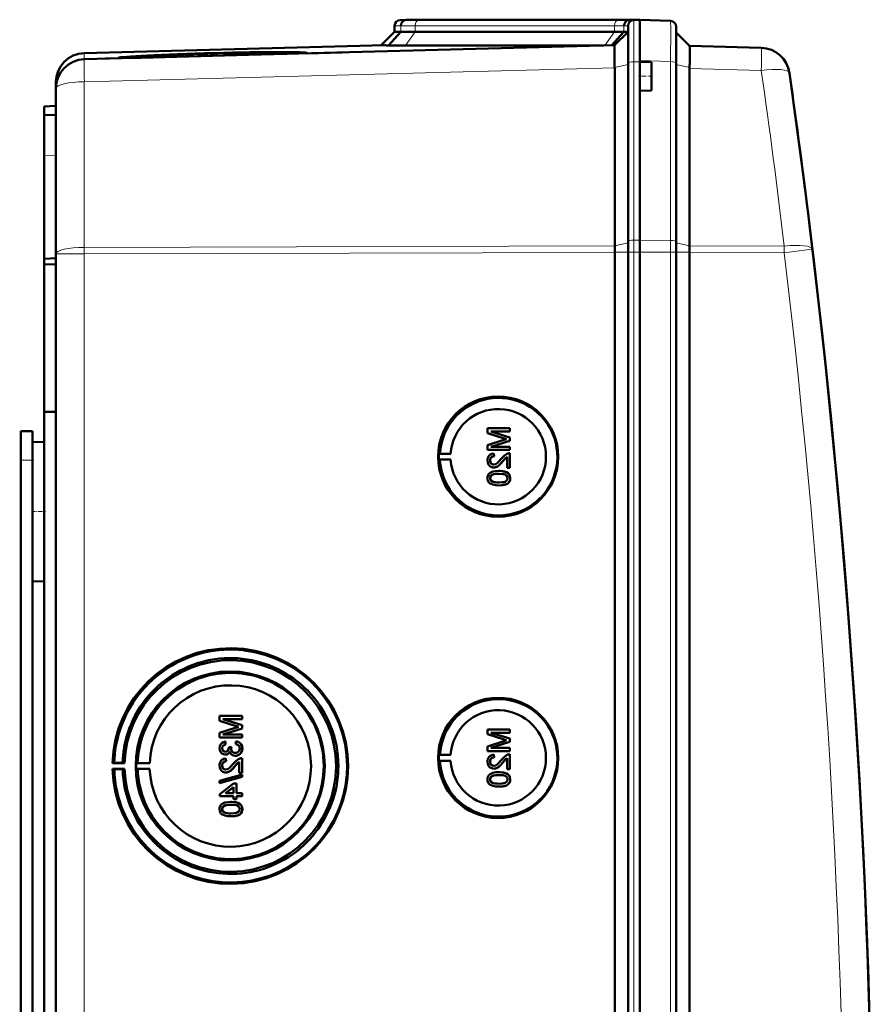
# Model space of a CAD drawing. Extents: x -1595 to 1972, y -1757 to 691.
# Tile 19 of 59: x 476 to 623, y -1226 to -1058. Entities that reach past the tile are written whole.
import ezdxf

# ---------------------------------------------------------------- set-up
doc = ezdxf.new("R2010")
doc.units = 0
doc.linetypes.add('DASHDOT', pattern=[18.5, 12, -3, 0.5, -3])

msp = doc.modelspace()

# ---------------------------------------------------------------- linework, layer by layer
at = {"color": 7, "lineweight": 50}
for p, q in [((542.57, -1057.6), (541.53, -1057.63)), ((543.47, -1057.57), (542.53, -1057.61)), ((542.57, -1057.6), (542.56, -1057.6)), ((543.47, -1057.57), (542.57, -1057.6)), ((543.47, -1057.57), (542.57, -1057.6)), ((545.49, -1057.6), (545.23, -1057.6)), ((579.63, -1057.6), (545.49, -1057.6)), ((579.63, -1057.6), (545.49, -1057.6)), ((579.64, -1057.6), (545.49, -1057.6)), ((581.68, -1057.62), (580.74, -1057.66)), ((581.53, -1057.63), (582.57, -1057.6)), ((582.56, -1057.6), (581.65, -1057.57)), ((582.56, -1057.6), (581.65, -1057.57)), ((582.56, -1057.6), (581.68, -1057.62)), ((582.56, -1064.57), (582.56, -1057.6)), ((582.56, -1057.6), (587.85, -1057.78)), ((540.57, -1058.63), (540.57, -1059.66)), ((580.57, -1065), (580.57, -1058.63)), ((588.81, -1064.98), (588.81, -1058.78)), ((540.57, -1059.66), (538.27, -1061.96)), ((541.65, -1059.63), (539.51, -1061.98)), ((541.65, -1059.63), (540.57, -1059.66)), ((578.22, -1059.66), (544.08, -1059.66)), ((579.85, -1059.68), (577.75, -1061.97)), ((578.26, -1061.96), (580.57, -1059.66)), ((580.57, -1059.66), (579.85, -1059.68)), ((591.1, -1062.07), (588.81, -1059.78)), ((538.88, -1061.94), (487.43, -1063.29)), ((578.27, -1061.96), (487.43, -1064.34)), ((542.42, -1062.01), (576.41, -1062.01)), ((591.1, -1062.07), (603.38, -1062.39)), ((491, -1064.25), (493.38, -1064.18)), ((494.98, -1064.08), (493.26, -1064.12)), ((493.27, -1064.15), (494.98, -1064.1)), ((494.98, -1064.1), (494.97, -1064.14)), ((523.73, -1063.39), (495.1, -1064.14)), ((523.85, -1063.33), (523.87, -1063.39)), ((525.44, -1063.34), (531.62, -1063.18)), ((578.26, -1065.75), (578.25, -1064.88)), ((578.26, -1065.75), (578.27, -1065.83)), ((578.27, -1096.31), (578.27, -1065.83)), ((580.57, -1095.57), (580.57, -1065)), ((582.56, -1064.77), (582.56, -1064.57)), ((582.56, -1064.77), (582.56, -1067.27)), ((584.56, -1064.84), (582.56, -1064.77)), ((582.57, -1064.77), (582.57, -1064.57)), ((584.56, -1064.84), (584.56, -1067.27)), ((588.81, -1095.6), (588.81, -1064.98)), ((591.1, -1065.95), (591.1, -1096.32)), ((582.56, -1067.27), (582.56, -1069.77)), ((584.56, -1067.27), (584.56, -1069.7)), ((482.57, -1068.29), (482.57, -1069.33)), ((482.57, -1069.34), (482.57, -1097.7)), ((584.56, -1069.7), (582.56, -1069.77)), ((582.56, -1095.34), (582.56, -1069.77)), ((582.57, -1095.34), (582.57, -1069.77)), ((480.57, -1072.42), (482.57, -1072.35)), ((480.57, -1073.92), (480.57, -1072.42)), ((482.57, -1073.85), (480.57, -1073.92)), ((480.57, -1073.92), (480.57, -1080.91)), ((480.57, -1080.91), (480.57, -1098.55)), ((611.58, -1092.29), (611.71, -1093.3)), ((580.57, -1097.42), (580.57, -1095.57)), ((582.56, -1097.42), (582.56, -1095.34)), ((582.57, -1097.42), (582.57, -1095.34)), ((588.81, -1097.42), (588.81, -1095.6)), ((482.57, -1445.19), (482.57, -1097.7)), ((578.27, -1097.42), (578.27, -1097.43)), ((578.27, -1445.47), (578.27, -1097.43)), ((580.57, -1097.42), (580.57, -1445.48)), ((582.56, -1112.41), (582.56, -1097.42)), ((582.57, -1097.42), (582.57, -1445.48)), ((588.81, -1445.48), (588.81, -1097.42)), ((591.1, -1097.44), (591.1, -1097.42)), ((591.1, -1445.45), (591.1, -1097.44)), ((480.57, -1098.55), (482.57, -1098.45)), ((480.57, -1099.49), (480.57, -1098.55)), ((480.57, -1099.49), (482.57, -1099.47)), ((480.57, -1099.49), (480.57, -1124.76)), ((582.56, -1112.41), (582.56, -1425.21)), ((480.57, -1124.76), (480.57, -1270.52)), ((480.57, -1124.76), (482.57, -1124.78)), ((476.57, -1128.05), (478.57, -1128.05)), ((476.57, -1133.05), (476.57, -1128.05)), ((478.57, -1133.05), (478.57, -1128.05)), ((560.34, -1127.57), (556.48, -1127.57)), ((556.48, -1128.39), (556.48, -1127.57)), ((556.48, -1128.39), (559.19, -1129.25)), ((557.08, -1128.12), (560.34, -1128.12)), ((560.34, -1129.14), (557.08, -1128.12)), ((560.34, -1129.14), (557.08, -1128.12)), ((560.34, -1127.57), (560.34, -1127.57)), ((560.34, -1127.57), (560.34, -1128.12)), ((560.34, -1127.57), (560.34, -1128.12)), ((560.34, -1128.12), (560.34, -1128.12)), ((478.57, -1129.95), (480.57, -1129.9)), ((478.57, -1129.95), (480.57, -1129.9)), ((478.57, -1129.95), (478.57, -1141.85)), ((559.14, -1129.61), (556.48, -1130.47)), ((557.08, -1130.73), (560.34, -1129.7)), ((557.08, -1130.73), (560.34, -1129.7)), ((560.34, -1129.14), (560.34, -1129.14)), ((560.34, -1129.14), (560.34, -1129.7)), ((560.34, -1129.14), (560.34, -1129.7)), ((560.34, -1129.7), (560.34, -1129.7)), ((556.48, -1131.28), (556.48, -1130.47)), ((556.48, -1131.28), (560.34, -1131.28)), ((560.34, -1130.73), (557.08, -1130.73)), ((560.34, -1130.73), (560.34, -1130.73)), ((560.34, -1130.73), (560.34, -1131.28)), ((560.34, -1130.73), (560.34, -1131.28)), ((560.34, -1131.28), (560.34, -1131.28)), ((560.34, -1131.82), (560.34, -1131.82)), ((560.34, -1131.82), (560.34, -1134.34)), ((560.34, -1131.82), (560.34, -1134.34)), ((476.57, -1263.05), (476.57, -1133.05)), ((478.57, -1135.44), (478.57, -1133.05)), ((548.14, -1131.94), (548.34, -1131.91)), ((548.14, -1131.94), (550.18, -1131.94)), ((548.14, -1132.94), (548.34, -1132.97)), ((548.14, -1132.94), (550.18, -1132.94)), ((548.34, -1131.91), (550.18, -1131.94)), ((548.34, -1132.97), (550.18, -1132.94)), ((556.93, -1133.09), (556.94, -1133.09)), ((557.57, -1131.87), (557.58, -1131.87)), ((557.62, -1132.36), (557.57, -1131.87)), ((557.63, -1132.36), (557.58, -1131.87)), ((557.62, -1132.36), (557.63, -1132.36)), ((559.13, -1133.22), (559.84, -1132.46)), ((559.13, -1133.22), (559.13, -1133.22)), ((559.84, -1134.34), (559.84, -1132.45)), ((557.55, -1134.29), (557.55, -1134.29)), ((558.44, -1134.88), (558.44, -1134.88)), ((559.84, -1134.34), (560.34, -1134.34)), ((560.34, -1134.34), (560.34, -1134.34)), ((556.93, -1136.11), (556.94, -1136.11)), ((557.19, -1135.6), (557.2, -1135.6)), ((560.01, -1135.26), (560.02, -1135.26)), ((560.38, -1136.12), (560.39, -1136.12)), ((558.44, -1137.35), (558.44, -1137.35)), ((478.57, -1141.85), (478.57, -1153.74)), ((478.57, -1394.64), (478.57, -1148.26)), ((478.57, -1153.74), (480.57, -1153.8)), ((514.44, -1176.86), (510.59, -1176.86)), ((510.59, -1177.68), (510.59, -1176.86)), ((514.44, -1176.86), (514.45, -1176.86)), ((514.44, -1176.86), (514.44, -1177.4)), ((514.45, -1176.86), (514.45, -1177.4)), ((510.59, -1177.68), (513.29, -1178.54)), ((513.25, -1178.9), (510.59, -1179.76)), ((514.44, -1178.43), (511.18, -1177.4)), ((511.18, -1177.4), (514.44, -1177.4)), ((511.18, -1180.02), (514.44, -1178.99)), ((514.45, -1178.43), (511.19, -1177.4)), ((511.19, -1180.02), (514.45, -1178.99)), ((514.44, -1177.4), (514.45, -1177.4)), ((514.44, -1178.43), (514.45, -1178.43)), ((514.44, -1178.43), (514.44, -1178.99)), ((514.44, -1178.99), (514.45, -1178.99)), ((514.45, -1178.43), (514.45, -1178.99)), ((510.59, -1180.57), (510.59, -1179.76)), ((510.59, -1180.57), (514.44, -1180.57)), ((514.44, -1180.02), (511.18, -1180.02)), ((514.44, -1180.02), (514.45, -1180.02)), ((514.44, -1180.02), (514.44, -1180.57)), ((514.44, -1180.57), (514.45, -1180.57)), ((514.45, -1180.02), (514.45, -1180.57)), ((560.34, -1179.18), (556.48, -1179.18)), ((556.48, -1180), (556.48, -1179.18)), ((556.48, -1180), (559.19, -1180.86)), ((557.08, -1179.72), (560.34, -1179.72)), ((560.34, -1180.74), (557.08, -1179.72)), ((560.34, -1180.74), (557.08, -1179.72)), ((560.34, -1179.18), (560.34, -1179.18)), ((560.34, -1179.18), (560.34, -1179.72)), ((560.34, -1179.18), (560.34, -1179.72)), ((560.34, -1179.72), (560.34, -1179.72)), ((560.34, -1180.74), (560.34, -1180.74)), ((560.34, -1180.74), (560.34, -1181.31)), ((560.34, -1180.74), (560.34, -1181.31)), ((511.04, -1182.4), (511.04, -1182.4)), ((511.58, -1181.26), (511.59, -1181.26)), ((511.63, -1181.75), (511.58, -1181.26)), ((511.64, -1181.75), (511.59, -1181.26)), ((511.63, -1181.75), (511.64, -1181.75)), ((512.62, -1182.14), (512.17, -1182.19)), ((512.17, -1182.19), (512.18, -1182.26)), ((512.62, -1182.14), (512.62, -1182.14)), ((513.41, -1181.21), (513.36, -1181.7)), ((513.41, -1181.21), (513.41, -1181.21)), ((514.49, -1182.41), (514.5, -1182.41)), ((559.14, -1181.22), (556.48, -1182.07)), ((556.48, -1182.88), (556.48, -1182.07)), ((557.08, -1182.34), (560.34, -1181.31)), ((557.08, -1182.34), (560.34, -1181.31)), ((560.34, -1182.34), (557.08, -1182.34)), ((560.34, -1181.31), (560.34, -1181.31)), ((560.34, -1182.34), (560.34, -1182.34)), ((560.34, -1182.34), (560.34, -1182.88)), ((560.34, -1182.34), (560.34, -1182.88)), ((511.57, -1183.48), (511.58, -1183.48)), ((511.68, -1184.12), (511.69, -1184.12)), ((511.73, -1184.62), (511.68, -1184.12)), ((511.74, -1184.62), (511.69, -1184.12)), ((512.56, -1182.46), (512.57, -1182.46)), ((513.28, -1183.68), (513.29, -1183.68)), ((514.44, -1184.07), (514.45, -1184.07)), ((514.44, -1184.07), (514.44, -1186.59)), ((514.45, -1184.07), (514.45, -1186.59)), ((548.14, -1183.54), (548.34, -1183.51)), ((548.14, -1183.54), (550.18, -1183.54)), ((548.34, -1183.51), (550.18, -1183.54)), ((556.48, -1182.88), (560.34, -1182.88)), ((557.57, -1183.48), (557.58, -1183.48)), ((557.62, -1183.97), (557.57, -1183.48)), ((557.63, -1183.97), (557.58, -1183.48)), ((557.62, -1183.97), (557.63, -1183.97)), ((559.13, -1184.83), (559.84, -1184.07)), ((559.84, -1185.95), (559.84, -1184.06)), ((560.34, -1182.88), (560.34, -1182.88)), ((560.34, -1183.43), (560.34, -1183.43)), ((560.34, -1183.43), (560.34, -1185.95)), ((560.34, -1183.43), (560.34, -1185.95)), ((492.26, -1184.93), (492.56, -1184.88)), ((494.32, -1184.93), (492.26, -1184.93)), ((492.56, -1184.88), (493.99, -1184.91)), ((493.99, -1184.91), (494.32, -1184.93)), ((496.56, -1184.9), (496.35, -1184.93)), ((496.35, -1184.93), (498.63, -1184.93)), ((498.63, -1184.93), (496.56, -1184.9)), ((511.04, -1185.35), (511.04, -1185.35)), ((511.73, -1184.62), (511.74, -1184.62)), ((513.24, -1185.47), (513.95, -1184.71)), ((513.24, -1185.47), (513.24, -1185.47)), ((513.95, -1186.59), (513.95, -1184.71)), ((548.14, -1184.54), (548.34, -1184.57)), ((548.14, -1184.54), (550.18, -1184.54)), ((548.34, -1184.57), (550.18, -1184.54)), ((556.93, -1184.7), (556.94, -1184.7)), ((559.13, -1184.83), (559.13, -1184.83)), ((492.56, -1185.98), (492.26, -1185.93)), ((492.26, -1185.93), (494.32, -1185.93)), ((493.99, -1185.95), (492.56, -1185.98)), ((494.32, -1185.93), (493.99, -1185.95)), ((496.56, -1185.96), (496.35, -1185.93)), ((496.35, -1185.93), (498.63, -1185.93)), ((498.63, -1185.93), (496.56, -1185.96)), ((514.44, -1186.89), (510.59, -1187.97)), ((510.59, -1188.38), (514.44, -1187.3)), ((510.6, -1188.38), (514.45, -1187.3)), ((511.66, -1186.54), (511.66, -1186.54)), ((513.95, -1186.59), (514.44, -1186.59)), ((514.44, -1186.59), (514.45, -1186.59)), ((514.44, -1186.89), (514.45, -1186.89)), ((514.44, -1186.89), (514.44, -1187.3)), ((514.44, -1187.3), (514.45, -1187.3)), ((514.45, -1186.89), (514.45, -1187.3)), ((557.19, -1187.21), (557.2, -1187.21)), ((557.55, -1185.9), (557.55, -1185.9)), ((558.44, -1186.49), (558.44, -1186.49)), ((559.84, -1185.95), (560.34, -1185.95)), ((560.01, -1186.86), (560.02, -1186.86)), ((560.34, -1185.95), (560.34, -1185.95)), ((510.59, -1188.38), (510.59, -1187.97)), ((510.59, -1188.38), (510.6, -1188.38)), ((513.01, -1188.42), (510.64, -1190.25)), ((511.62, -1190.1), (513.01, -1189.03)), ((511.63, -1190.1), (513.02, -1189.03)), ((513.51, -1188.42), (513.01, -1188.42)), ((513.01, -1190.1), (513.01, -1189.03)), ((513.51, -1188.42), (513.51, -1188.42)), ((513.51, -1188.42), (513.51, -1190.1)), ((513.51, -1188.42), (513.51, -1190.1)), ((556.93, -1187.72), (556.94, -1187.72)), ((558.44, -1188.96), (558.44, -1188.96)), ((560.38, -1187.72), (560.39, -1187.72)), ((510.64, -1190.59), (510.64, -1190.25)), ((510.64, -1190.59), (513.01, -1190.59)), ((513.01, -1190.1), (511.62, -1190.1)), ((513.01, -1191.09), (513.01, -1190.59)), ((514.44, -1190.1), (513.51, -1190.1)), ((513.51, -1190.59), (514.44, -1190.59)), ((513.51, -1190.59), (513.51, -1191.09)), ((513.51, -1190.59), (513.51, -1191.09)), ((514.44, -1190.1), (514.45, -1190.1)), ((514.44, -1190.1), (514.44, -1190.59)), ((514.44, -1190.59), (514.45, -1190.59)), ((514.45, -1190.1), (514.45, -1190.59)), ((511.3, -1192.3), (511.31, -1192.3)), ((512.54, -1191.58), (512.55, -1191.58)), ((513.01, -1191.09), (513.51, -1191.09)), ((513.51, -1191.09), (513.51, -1191.09)), ((514.12, -1191.95), (514.13, -1191.95)), ((511.04, -1192.81), (511.04, -1192.81)), ((512.54, -1194.05), (512.55, -1194.05)), ((514.49, -1192.81), (514.5, -1192.81))]:
    msp.add_line(p, q, dxfattribs=at)
at = {"color": 7, "lineweight": 18}
for p, q in [((542.53, -1057.61), (541.53, -1057.63)), ((581.65, -1057.63), (581.65, -1057.57)), ((541.65, -1058.61), (540.57, -1058.63)), ((541.65, -1058.61), (541.65, -1059.63)), ((578.22, -1058.63), (544.08, -1058.63)), ((544.08, -1058.63), (544.08, -1059.66)), ((544.76, -1057.63), (578.9, -1057.63)), ((578.22, -1058.63), (578.22, -1059.66)), ((580.57, -1058.63), (579.85, -1058.65)), ((579.85, -1058.65), (579.85, -1059.68)), ((581.53, -1057.63), (580.74, -1057.66)), ((581.53, -1064.77), (581.53, -1057.63)), ((544.08, -1059.66), (542.42, -1062.01)), ((578.22, -1059.66), (576.56, -1062.01)), ((487.43, -1064.34), (487.43, -1063.29)), ((487.43, -1068.21), (578.27, -1065.83)), ((578.26, -1065.75), (580.57, -1065.23)), ((582.57, -1064.77), (581.53, -1064.77)), ((581.53, -1064.77), (581.53, -1095.35)), ((587.85, -1064.75), (582.56, -1064.57)), ((587.85, -1095.38), (587.85, -1064.75)), ((591.1, -1065.77), (588.81, -1065.26)), ((603.38, -1066.27), (591.1, -1065.95)), ((487.43, -1096.58), (487.43, -1068.21)), ((482.57, -1080.84), (480.57, -1080.91)), ((578.27, -1096.31), (487.43, -1096.58)), ((578.27, -1096.32), (580.57, -1095.8)), ((581.53, -1095.35), (582.57, -1095.34)), ((581.53, -1097.42), (581.53, -1095.35)), ((587.85, -1095.38), (582.56, -1095.34)), ((587.85, -1097.42), (587.85, -1095.38)), ((591.1, -1096.34), (588.81, -1095.83)), ((591.1, -1096.32), (607.3, -1096.37)), ((487.43, -1097.7), (482.57, -1097.7)), ((487.43, -1097.7), (487.43, -1096.58)), ((487.43, -1097.7), (578.27, -1097.43)), ((487.43, -1445.19), (487.43, -1097.7)), ((578.27, -1097.42), (580.57, -1097.42)), ((580.57, -1097.42), (581.53, -1097.42)), ((581.53, -1097.42), (582.57, -1097.42)), ((581.53, -1097.42), (581.53, -1445.48)), ((587.85, -1097.42), (582.56, -1097.42)), ((587.85, -1097.42), (588.81, -1097.42)), ((587.85, -1445.48), (587.85, -1097.42)), ((591.1, -1097.42), (588.81, -1097.42)), ((607.3, -1097.49), (591.1, -1097.44)), ((476.57, -1133.05), (478.57, -1133.05))]:
    msp.add_line(p, q, dxfattribs=at)
at = {"color": 7, "linetype": 'DASHDOT', "lineweight": 18, "ltscale": 0.060016}
msp.add_line((584.76, -1067.27), (582.36, -1067.27), dxfattribs=at)
at = {"color": 7, "linetype": 'DASHDOT', "lineweight": 18, "ltscale": 0.060001}
for p, q in [((476.37, -1133.05), (478.77, -1133.05)), ((478.37, -1141.85), (480.77, -1141.85))]:
    msp.add_line(p, q, dxfattribs=at)
at = {"color": 7, "lineweight": 18}
for points in [[(587.85, -1057.78), (587.85, -1057.78), (587.85, -1057.8), (587.86, -1059.11), (587.85, -1064.75)], [(607.3, -1097.49), (610.75, -1097.07), (612.1, -1096.9), (612.13, -1096.9), (612.14, -1096.9)]]:
    msp.add_lwpolyline(points, dxfattribs=at)
at = {"color": 7, "lineweight": 50}
for points in [[(578.24, -1062.26), (578.26, -1061.98), (578.26, -1061.97), (578.26, -1061.96)], [(591.17, -1063.16), (591.14, -1062.28), (591.11, -1062.1), (591.11, -1062.08), (591.1, -1062.07)], [(557.57, -1131.87), (557.21, -1131.94), (556.89, -1132.12), (556.75, -1132.25), (556.57, -1132.57), (556.49, -1132.93), (556.48, -1133.1)], [(556.48, -1133.1), (556.52, -1133.46), (556.65, -1133.79), (556.82, -1134), (557.04, -1134.16), (557.38, -1134.28), (557.55, -1134.29)], [(556.93, -1133.09), (556.99, -1132.76), (557.11, -1132.57), (557.29, -1132.43), (557.51, -1132.37), (557.62, -1132.36)], [(557.55, -1133.8), (557.34, -1133.76), (557.16, -1133.65), (557.03, -1133.49), (556.95, -1133.3), (556.93, -1133.09)], [(556.94, -1133.09), (556.96, -1132.87), (557.02, -1132.7), (557.19, -1132.5), (557.44, -1132.38), (557.63, -1132.36)], [(557.56, -1133.8), (557.36, -1133.76), (557.21, -1133.68), (557.07, -1133.55), (556.99, -1133.4), (556.94, -1133.09)], [(558.89, -1132.76), (558.31, -1133.4), (558.18, -1133.52), (557.89, -1133.71), (557.55, -1133.8)], [(557.55, -1134.29), (557.74, -1134.27), (558.12, -1134.15), (558.45, -1133.93), (558.74, -1133.66), (559.13, -1133.22)], [(557.55, -1134.29), (557.84, -1134.25), (558.18, -1134.12), (558.44, -1133.94), (558.85, -1133.54), (559.13, -1133.22)], [(559.99, -1131.87), (559.73, -1131.99), (559.38, -1132.23), (558.89, -1132.76)], [(559.13, -1133.22), (559.53, -1132.74), (559.84, -1132.45)], [(558.44, -1134.88), (557.91, -1134.91), (557.4, -1135), (557.03, -1135.15), (556.92, -1135.22), (556.73, -1135.39), (556.58, -1135.62), (556.51, -1135.87), (556.48, -1136.12)], [(560.01, -1135.26), (559.73, -1135.09), (559.25, -1134.95), (558.6, -1134.88), (558.44, -1134.88)], [(560.02, -1135.26), (559.59, -1135.04), (559.11, -1134.92), (558.44, -1134.88)], [(556.48, -1136.12), (556.51, -1136.38), (556.59, -1136.63), (556.73, -1136.85), (556.93, -1137.02), (557.09, -1137.11), (557.42, -1137.23), (557.93, -1137.33), (558.44, -1137.35)], [(556.93, -1136.11), (556.94, -1135.99), (557.03, -1135.77), (557.19, -1135.6)], [(558.43, -1136.86), (558.06, -1136.85), (557.75, -1136.82), (557.47, -1136.76), (557.33, -1136.71), (557.08, -1136.52), (556.94, -1136.26), (556.93, -1136.11)], [(556.94, -1136.11), (556.96, -1135.93), (557.11, -1135.68), (557.2, -1135.6)], [(558.44, -1136.86), (557.88, -1136.83), (557.51, -1136.77), (557.33, -1136.7), (557.17, -1136.6), (557.04, -1136.46), (556.94, -1136.2), (556.94, -1136.11)], [(557.19, -1135.6), (557.54, -1135.46), (557.91, -1135.4), (558.43, -1135.38)], [(557.2, -1135.6), (557.6, -1135.45), (557.93, -1135.4), (558.44, -1135.38)], [(558.43, -1135.38), (559.09, -1135.41), (559.36, -1135.46), (559.5, -1135.51), (559.77, -1135.69), (559.91, -1135.93), (559.94, -1136.12)], [(559.94, -1136.12), (559.91, -1136.3), (559.77, -1136.53), (559.52, -1136.72), (559.31, -1136.78), (558.99, -1136.83), (558.43, -1136.86)], [(558.44, -1137.35), (558.96, -1137.33), (559.47, -1137.23), (559.72, -1137.14), (559.95, -1137.02), (560.14, -1136.84), (560.29, -1136.62), (560.36, -1136.36), (560.38, -1136.12)], [(558.44, -1137.35), (558.94, -1137.33), (559.12, -1137.31), (559.61, -1137.19), (559.96, -1137.01), (560.21, -1136.76), (560.36, -1136.42), (560.39, -1136.12)], [(560.38, -1136.12), (560.33, -1135.73), (560.21, -1135.47), (560.01, -1135.26)], [(560.39, -1136.12), (560.34, -1135.74), (560.16, -1135.39), (560.02, -1135.26)], [(511.58, -1181.26), (511.26, -1181.35), (510.98, -1181.51), (510.76, -1181.76), (510.63, -1182.06), (510.59, -1182.38)], [(510.59, -1182.38), (510.63, -1182.71), (510.76, -1183.01), (510.97, -1183.26), (511.26, -1183.42), (511.57, -1183.48)], [(511.04, -1182.4), (511.06, -1182.21), (511.2, -1181.95), (511.36, -1181.84), (511.63, -1181.75)], [(511.04, -1182.4), (511.07, -1182.21), (511.14, -1182.04), (511.27, -1181.9), (511.42, -1181.81), (511.64, -1181.75)], [(511.59, -1182.99), (511.41, -1182.96), (511.25, -1182.87), (511.09, -1182.66), (511.04, -1182.4)], [(511.6, -1182.99), (511.42, -1182.96), (511.2, -1182.83), (511.08, -1182.61), (511.04, -1182.4)], [(512.18, -1182.26), (512.16, -1182.47), (512.03, -1182.76), (511.89, -1182.91), (511.79, -1182.95), (511.59, -1182.99)], [(513.28, -1183.68), (513.48, -1183.66), (513.85, -1183.54), (514.16, -1183.3), (514.38, -1182.97), (514.48, -1182.59), (514.49, -1182.41)], [(514.05, -1182.42), (514.04, -1182.54), (513.97, -1182.78), (513.83, -1182.97), (513.63, -1183.11), (513.4, -1183.18), (513.28, -1183.18)], [(513.29, -1183.68), (513.68, -1183.62), (513.91, -1183.51), (514.12, -1183.35), (514.28, -1183.15), (514.45, -1182.79), (514.5, -1182.41)], [(513.36, -1181.7), (513.57, -1181.76), (513.77, -1181.86), (513.99, -1182.1), (514.05, -1182.42)], [(514.49, -1182.41), (514.45, -1182.05), (514.3, -1181.72), (514.06, -1181.46), (513.91, -1181.36), (513.58, -1181.23), (513.41, -1181.21)], [(514.5, -1182.41), (514.46, -1182.06), (514.37, -1181.83), (514.23, -1181.62), (513.96, -1181.38), (513.62, -1181.24), (513.41, -1181.21)], [(511.68, -1184.12), (511.32, -1184.2), (511, -1184.37), (510.86, -1184.5), (510.68, -1184.82), (510.6, -1185.18), (510.59, -1185.36)], [(511.57, -1183.48), (511.77, -1183.46), (511.95, -1183.39), (512.11, -1183.27), (512.29, -1183.04), (512.34, -1182.95)], [(511.58, -1183.48), (511.77, -1183.46), (511.96, -1183.39), (512.12, -1183.27), (512.25, -1183.13), (512.34, -1182.97)], [(512.34, -1182.95), (512.42, -1183.2), (512.58, -1183.41), (512.79, -1183.56), (513.03, -1183.65), (513.28, -1183.68)], [(513.28, -1183.18), (513.06, -1183.15), (512.85, -1183.05), (512.76, -1182.98), (512.63, -1182.79), (512.57, -1182.57), (512.56, -1182.46)], [(513.29, -1183.18), (513.06, -1183.15), (512.89, -1183.07), (512.69, -1182.88), (512.58, -1182.6), (512.57, -1182.46)], [(514.1, -1184.12), (513.84, -1184.24), (513.49, -1184.49), (513, -1185.01)], [(557.57, -1183.48), (557.21, -1183.55), (556.89, -1183.73), (556.75, -1183.86), (556.57, -1184.18), (556.49, -1184.54), (556.48, -1184.71)], [(556.93, -1184.7), (556.99, -1184.37), (557.11, -1184.17), (557.29, -1184.04), (557.51, -1183.98), (557.62, -1183.97)], [(556.94, -1184.7), (556.96, -1184.48), (557.02, -1184.31), (557.19, -1184.1), (557.44, -1183.99), (557.63, -1183.97)], [(559.99, -1183.48), (559.73, -1183.59), (559.38, -1183.84), (558.89, -1184.37)], [(559.13, -1184.83), (559.53, -1184.34), (559.84, -1184.06)], [(510.59, -1185.36), (510.63, -1185.71), (510.76, -1186.04), (510.93, -1186.26), (511.15, -1186.42), (511.48, -1186.53), (511.66, -1186.54)], [(511.04, -1185.35), (511.1, -1185.01), (511.22, -1184.82), (511.4, -1184.68), (511.62, -1184.62), (511.73, -1184.62)], [(511.04, -1185.35), (511.07, -1185.12), (511.13, -1184.95), (511.3, -1184.75), (511.55, -1184.64), (511.74, -1184.62)], [(511.66, -1186.05), (511.45, -1186.01), (511.27, -1185.91), (511.14, -1185.75), (511.06, -1185.55), (511.04, -1185.35)], [(511.67, -1186.05), (511.46, -1186.01), (511.32, -1185.93), (511.18, -1185.8), (511.1, -1185.65), (511.04, -1185.35)], [(513, -1185.01), (512.42, -1185.65), (512.29, -1185.77), (512, -1185.97), (511.66, -1186.05)], [(511.66, -1186.54), (511.85, -1186.53), (512.23, -1186.4), (512.56, -1186.18), (512.84, -1185.91), (513.24, -1185.47)], [(511.66, -1186.54), (511.95, -1186.51), (512.29, -1186.37), (512.55, -1186.19), (512.96, -1185.79), (513.24, -1185.47)], [(513.24, -1185.47), (513.64, -1184.99), (513.95, -1184.71)], [(556.48, -1184.71), (556.52, -1185.07), (556.65, -1185.4), (556.82, -1185.61), (557.04, -1185.77), (557.38, -1185.88), (557.55, -1185.9)], [(557.55, -1185.4), (557.34, -1185.37), (557.16, -1185.26), (557.03, -1185.1), (556.95, -1184.9), (556.93, -1184.7)], [(557.56, -1185.4), (557.36, -1185.37), (557.21, -1185.29), (557.07, -1185.16), (556.99, -1185), (556.94, -1184.7)], [(558.89, -1184.37), (558.31, -1185.01), (558.18, -1185.13), (557.89, -1185.32), (557.55, -1185.4)], [(557.55, -1185.9), (557.74, -1185.88), (558.12, -1185.76), (558.45, -1185.54), (558.74, -1185.27), (559.13, -1184.83)], [(557.55, -1185.9), (557.84, -1185.86), (558.18, -1185.72), (558.44, -1185.55), (558.85, -1185.15), (559.13, -1184.83)], [(558.44, -1186.49), (557.91, -1186.51), (557.4, -1186.61), (557.03, -1186.76), (556.92, -1186.82), (556.73, -1187), (556.58, -1187.22), (556.51, -1187.48), (556.48, -1187.72)], [(556.93, -1187.72), (556.94, -1187.6), (557.03, -1187.38), (557.19, -1187.21)], [(556.94, -1187.72), (556.96, -1187.54), (557.11, -1187.28), (557.2, -1187.21)], [(557.19, -1187.21), (557.54, -1187.07), (557.91, -1187.01), (558.43, -1186.98)], [(557.2, -1187.21), (557.6, -1187.05), (557.93, -1187), (558.44, -1186.98)], [(558.43, -1186.98), (559.09, -1187.02), (559.36, -1187.07), (559.5, -1187.11), (559.77, -1187.3), (559.91, -1187.53), (559.94, -1187.72)], [(560.01, -1186.86), (559.73, -1186.7), (559.25, -1186.56), (558.6, -1186.49), (558.44, -1186.49)], [(560.02, -1186.86), (559.59, -1186.64), (559.11, -1186.53), (558.44, -1186.49)], [(560.38, -1187.72), (560.33, -1187.34), (560.21, -1187.08), (560.01, -1186.86)], [(560.39, -1187.72), (560.34, -1187.34), (560.16, -1187), (560.02, -1186.86)], [(556.48, -1187.72), (556.51, -1187.98), (556.59, -1188.24), (556.73, -1188.46), (556.93, -1188.63), (557.09, -1188.72), (557.42, -1188.84), (557.93, -1188.94), (558.44, -1188.96)], [(558.43, -1188.46), (558.06, -1188.45), (557.75, -1188.42), (557.47, -1188.37), (557.33, -1188.32), (557.08, -1188.12), (556.94, -1187.86), (556.93, -1187.72)], [(558.44, -1188.46), (557.88, -1188.44), (557.51, -1188.37), (557.33, -1188.31), (557.17, -1188.21), (557.04, -1188.07), (556.94, -1187.81), (556.94, -1187.72)], [(559.94, -1187.72), (559.91, -1187.91), (559.77, -1188.14), (559.52, -1188.32), (559.31, -1188.39), (558.99, -1188.44), (558.43, -1188.46)], [(558.44, -1188.96), (558.96, -1188.93), (559.47, -1188.84), (559.72, -1188.75), (559.95, -1188.62), (560.14, -1188.45), (560.29, -1188.22), (560.36, -1187.97), (560.38, -1187.72)], [(558.44, -1188.96), (558.94, -1188.94), (559.12, -1188.92), (559.61, -1188.8), (559.96, -1188.62), (560.21, -1188.37), (560.36, -1188.03), (560.39, -1187.72)], [(512.54, -1191.58), (512.02, -1191.6), (511.51, -1191.7), (511.14, -1191.85), (511.03, -1191.91), (510.83, -1192.09), (510.69, -1192.31), (510.61, -1192.57), (510.59, -1192.81)], [(511.04, -1192.81), (511.05, -1192.69), (511.13, -1192.47), (511.3, -1192.3)], [(511.04, -1192.81), (511.07, -1192.63), (511.22, -1192.37), (511.31, -1192.3)], [(511.3, -1192.3), (511.64, -1192.16), (512.02, -1192.1), (512.54, -1192.07)], [(511.31, -1192.3), (511.71, -1192.15), (512.04, -1192.1), (512.55, -1192.07)], [(514.12, -1191.95), (513.84, -1191.79), (513.36, -1191.65), (512.71, -1191.58), (512.54, -1191.58)], [(512.54, -1192.07), (513.2, -1192.11), (513.47, -1192.16), (513.61, -1192.21), (513.87, -1192.39), (514.02, -1192.63), (514.05, -1192.81)], [(514.13, -1191.95), (513.7, -1191.73), (513.22, -1191.62), (512.55, -1191.58)], [(514.49, -1192.81), (514.44, -1192.43), (514.31, -1192.17), (514.12, -1191.95)], [(514.5, -1192.81), (514.45, -1192.43), (514.26, -1192.09), (514.13, -1191.95)], [(510.59, -1192.81), (510.62, -1193.08), (510.7, -1193.33), (510.84, -1193.55), (511.04, -1193.72), (511.19, -1193.81), (511.52, -1193.93), (512.04, -1194.03), (512.54, -1194.05)], [(512.54, -1193.56), (512.17, -1193.55), (511.86, -1193.51), (511.58, -1193.46), (511.44, -1193.41), (511.18, -1193.21), (511.05, -1192.96), (511.04, -1192.81)], [(512.55, -1193.56), (511.99, -1193.53), (511.62, -1193.46), (511.44, -1193.4), (511.28, -1193.3), (511.15, -1193.16), (511.05, -1192.9), (511.04, -1192.81)], [(512.54, -1194.05), (513.07, -1194.02), (513.58, -1193.93), (513.83, -1193.84), (514.06, -1193.71), (514.25, -1193.54), (514.39, -1193.31), (514.47, -1193.06), (514.49, -1192.81)], [(514.05, -1192.81), (514.02, -1193), (513.88, -1193.23), (513.63, -1193.41), (513.42, -1193.48), (513.1, -1193.53), (512.54, -1193.56)], [(512.55, -1194.05), (513.05, -1194.03), (513.23, -1194.01), (513.72, -1193.89), (514.07, -1193.71), (514.32, -1193.46), (514.47, -1193.12), (514.5, -1192.81)]]:
    msp.add_lwpolyline(points, dxfattribs=at)
at = {"color": 7, "lineweight": 18}
for centre, radius, start, end in [((544.49, -982.68), 74.96, 268.5051, 270.2097), ((543.78, -976.54), 82.1, 268.5132, 270.2082), ((578.42, -1115.91), 57.28, 88.5619, 90.1954), ((579.12, -1122.14), 64.5, 88.5669, 90.1937), ((-844.09, -1270.33), 1461.79, 6.83463, 8.02442), ((608.24, -1067.17), 0.0281, 9.1589, 40.9326), ((611.55, -1092.29), 0.0282, 8.141, 39.6806), ((-844.12, -1271.45), 1461.81, 353.16554, 6.83446)]:
    msp.add_arc(centre, radius, start, end, dxfattribs=at)
at = {"color": 7, "lineweight": 50}
for centre, radius, start, end in [((545.18, -994.08), 63.52, 268.4613, 270.0941), ((545.25, -989.85), 67.74, 268.502, 270.2102), ((579.88, -990.03), 67.57, 269.7861, 271.4988), ((579.88, -990.03), 67.57, 269.7861, 271.4988), ((579.88, -1129.32), 71.72, 88.5636, 90.1948), ((541.57, -1058.63), 1, 91.9999, 180.0004), ((581.57, -1058.63), 1, 92, 180), ((587.81, -1058.78), 1, 360, 88), ((543.78, -977.12), 82.54, 268.5194, 270.2071), ((578.42, -1116.41), 56.75, 88.5525, 90.1984), ((540.12, -1042.82), 19.17, 266.2743, 268.1523), ((542.06, -962.09), 99.92, 268.5336, 270.2046), ((603.25, -1067.39), 5, 8.0244, 88.5), ((487.57, -1068.29), 5, 91.5, 180), ((487.57, -1069.34), 5, 91.5, 180), ((493.42, -1063.85), 0.335, 243.3389, 263.902), ((495.13, -1063.81), 0.328, 243.4974, 265.1676), ((516.88, -1062.69), 74.28, 357.6228, 359.6372), ((-844.21, -1271.45), 1466.77, 351.97557, 8.02443), ((603.32, -1067.86), 5, 8.0056, 10.3842), ((-844.21, -1271.44), 1466.77, 7.01584, 8.00564), ((-844.21, -1271.44), 1466.77, 353.02402, 6.97598), ((558.39, -1132.44), 10.06, 110.5864, 176.9929), ((558.38, -1132.43), 10.06, 33.1491, 110.5769), ((558.38, -1132.44), 10.07, 315.7681, 33.1576), ((567.76, -1156.36), 28.1, 106.5505, 107.8561), ((568.86, -1098.81), 31.94, 252.3749, 253.4362), ((560.31, -1132.79), 0.972, 88.2771, 108.7969), ((558.39, -1132.44), 10.07, 183.0092, 238.3346), ((558.38, -1132.44), 10.06, 238.3386, 315.7704), ((512.5, -1185.42), 19.93, 83.6185, 122.6519), ((512.46, -1185.42), 18.48, 83.5893, 122.618), ((512.46, -1185.42), 18.48, 44.5714, 83.5933), ((512.49, -1185.43), 19.94, 359.9906, 83.6076), ((512.5, -1185.43), 19.94, 122.653, 161.6719), ((512.47, -1185.43), 18.49, 122.6157, 161.6232), ((512.5, -1185.42), 15.94, 83.4589, 122.4168), ((512.5, -1185.42), 15.94, 44.5027, 83.4565), ((512.51, -1185.43), 15.95, 122.4177, 161.3612), ((512.44, -1185.43), 13.82, 359.9781, 177.949), ((512.46, -1185.43), 18.49, 359.9981, 44.574), ((558.38, -1184.04), 10.06, 33.1491, 110.5769), ((512.49, -1185.43), 15.95, 359.9981, 44.5023), ((558.39, -1184.04), 10.06, 110.5864, 176.9929), ((521.87, -1205.65), 28.1, 106.5505, 107.8561), ((522.96, -1148.1), 31.94, 252.3749, 253.4362), ((558.38, -1184.04), 10.07, 315.7681, 33.1576), ((513.8, -1182.5), 1.24, 162.9877, 177.9725), ((513.81, -1182.5), 1.24, 162.9669, 178.0009), ((567.76, -1207.97), 28.1, 106.5505, 107.8561), ((568.86, -1150.42), 31.94, 252.3749, 253.4362), ((514.41, -1185.04), 0.972, 88.2771, 108.7969), ((560.31, -1184.4), 0.972, 88.2771, 108.7969), ((512.5, -1185.43), 15.95, 271.0173, 0.0108), ((558.39, -1184.04), 10.07, 183.0092, 238.3346), ((512.51, -1185.43), 15.95, 193.1074, 232.0485), ((512.46, -1185.43), 18.49, 309.8795, 348.884), ((512.5, -1185.43), 19.95, 192.7797, 231.7964), ((512.47, -1185.43), 18.49, 192.8311, 231.8357), ((512.49, -1185.43), 19.95, 309.8644, 348.8795), ((558.38, -1184.05), 10.06, 238.3386, 315.7704), ((512.5, -1185.44), 15.94, 232.049, 271.0053), ((512.49, -1185.44), 19.93, 231.7971, 309.8614), ((512.46, -1185.44), 18.48, 231.8365, 270.8576), ((512.47, -1185.44), 18.48, 270.8553, 309.8839)]:
    msp.add_arc(centre, radius, start, end, dxfattribs=at)
for centre, major_axis, ratio, start_param, end_param in [((542.56, -1058.61), (0, -1), 0.910082, 3.176493, 4.712384), ((580.77, -1058.65), (0, -1), 0.910127, 3.176499, 4.71238), ((578.4, -1066.96), (-0.13, 5), 0.020818, 0.34555, 0.998848), ((509.41, -1063.71), (16.15, 0.42), 0.026181, 6.281429, 9.394847), ((509.41, -1063.71), (-14.44, -0.38), 0.026181, 3.1486, 6.243308), ((509.41, -1063.71), (12.78, 0.33), 0.026181, 6.281429, 9.426077), ((509.41, -1063.71), (12.78, 0.33), 0.026181, 3.143896, 3.296959), ((509.41, -1063.75), (-12.77, -0.33), 0.008724, 0.154064, 0.155234), ((514.13, -1063.6), (8.06, 0.22), 0.032897, 6.087443, 6.280959), ((509.41, -1063.71), (-14.44, -0.38), 0.026181, 3.010332, 3.146042), ((509.41, -1063.75), (14.45, 0.38), 0.008724, 6.146463, 6.147289), ((515.27, -1063.57), (10.3, 0.28), 0.032776, 6.129049, 6.280931), ((578.4, -1066.96), (-0.13, 5), 0.020818, 0.998848, 1.141997), ((590.97, -1067.07), (-0.13, -5), 0.020818, 1.798234, 1.833823), ((578.4, -1097.43), (0.01, -5), 0.026177, 4.485496, 4.709745), ((590.97, -1097.44), (0.01, 5), 0.026177, 4.717563, 4.939282), ((558.31, -1132.44), (0, 10.3), 0.999657, 4.712389, 10.995574), ((558.33, -1132.44), (0, 8.17), 0.999657, 1.632048, 7.79273), ((558.34, -1132.44), (0, -10.21), 0.999657, 4.663407, 4.761371), ((512.43, -1185.43), (0, 20.18), 0.999657, 1.595577, 7.829201), ((512.43, -1185.43), (0, 18.12), 0.999657, 1.598396, 7.826382), ((512.43, -1185.43), (0, 16.2), 0.999657, 4.712389, 10.995574), ((558.31, -1184.04), (0, 10.3), 0.999657, 4.712389, 10.995574), ((558.33, -1184.04), (0, 8.17), 0.999657, 1.632048, 7.79273), ((512.5, -1185.43), (0, -19.95), 0.999657, 4.392372, 4.684978), ((512.45, -1185.43), (0, -18.48), 0.999657, 4.391338, 4.684024), ((512.5, -1185.43), (0, -15.95), 0.999657, 4.386952, 4.678989), ((558.34, -1184.04), (0, -10.21), 0.999657, 4.663407, 4.761371), ((512.45, -1185.43), (0, -16.12), 0.999657, 4.681358, 4.74342), ((512.44, -1185.43), (0, -13.83), 0.999657, 4.748556, 7.853982), ((512.45, -1185.43), (0, -18.5), 0.999657, 1.376785, 1.570796), ((512.5, -1185.43), (0, -19.94), 0.999657, 1.376603, 1.570796), ((512.5, -1185.43), (0, -19.95), 0.999657, 4.739799, 4.935539), ((512.45, -1185.43), (0, -18.48), 0.999657, 4.740754, 4.936562), ((512.5, -1185.43), (0, -15.95), 0.999657, 4.745789, 4.941259)]:
    msp.add_ellipse(centre, major_axis=major_axis, ratio=ratio, start_param=start_param, end_param=end_param, dxfattribs=at)
at = {"color": 7, "lineweight": 18}
for centre, major_axis, ratio, start_param, end_param in [((544.79, -1058.63), (0, -1), 0.707107, 3.176499, 4.712389), ((578.93, -1058.63), (0, -1), 0.707107, 3.176499, 4.712389), ((603.25, -1067.39), (0.13, 5), 0.020818, 4.939827, 6.283185), ((487.57, -1069.34), (0.13, -5), 0.020818, 3.141593, 4.484951), ((581.57, -1065), (-1, 0), 0.224951, 4.747296, 6.283185), ((587.81, -1064.98), (-1, 0), 0.224951, 3.141593, 4.677482), ((603.25, -1067.39), (4.95, 0.7), 0.219379, 0, 1.513453), ((487.57, -1069.34), (5, 0), 0.224951, 1.596976, 3.141593), ((581.57, -1095.57), (-1, 0), 0.224951, 4.747296, 6.283185), ((587.81, -1095.6), (-1, 0), 0.224951, 3.141593, 4.677482), ((607.17, -1097.49), (4.96, 0.59), 0.220468, 0, 1.51802), ((607.17, -1097.49), (0.01, 5), 0.026177, 4.712467, 4.939282), ((487.57, -1097.7), (5, 0), 0.224951, 1.596976, 3.141593)]:
    msp.add_ellipse(centre, major_axis=major_axis, ratio=ratio, start_param=start_param, end_param=end_param, dxfattribs=at)

doc.saveas('drawing.dxf')
